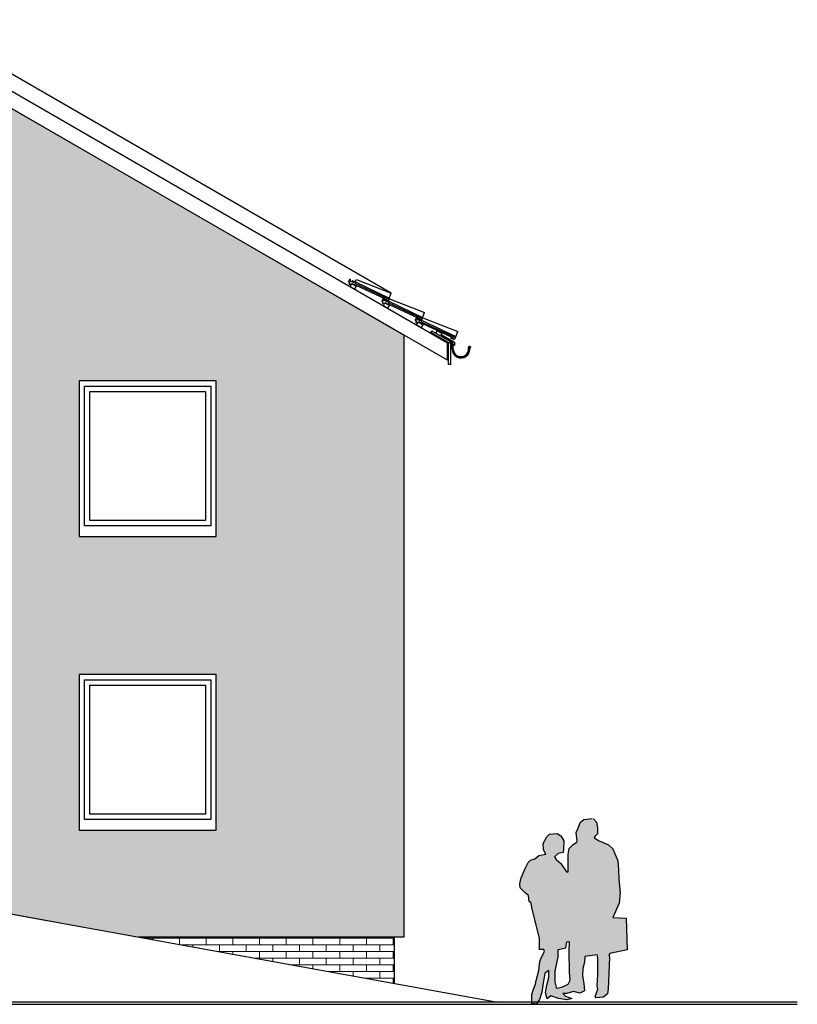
# Model space of a CAD drawing. Extents: x -24 to 471, y 36 to 85.
# Tile 73 of 86: x 435.25 to 442.53, y 38.64 to 47.86. Entities that reach past the tile are written whole.
import ezdxf

# ---------------------------------------------------------------- set-up
doc = ezdxf.new("R2010")
doc.units = 0
doc.header["$MEASUREMENT"] = 0
doc.linetypes.add('Strichlinie', pattern=[0.282222, 0.141111, -0.141111])
for name, color, linetype in [('A_1 Holz', 7, 'Continuous'), ('P_ZE_SYMBOL', 7, 'Continuous'), ('R_NT_DACH', 7, 'Continuous'), ('R_NT_FENSTER', 7, 'Continuous'), ('R_NT_HIDDEN', 7, 'Continuous'), ('R_TR_AUSSENWAND', 7, 'Continuous'), ('R_TR_BODEN', 7, 'Continuous'), ('R_TR_HIDDEN', 7, 'Continuous'), ('Schraffuren', 7, 'Continuous')]:
    doc.layers.add(name, color=color, linetype=linetype)
doc.linetypes.add('Terrainlinie', pattern='A,0,[1,Bl.Nr. 2.0011.Shx,S=0.000793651,R=0,X=0,Y=-0.043301],-0.1,0', length=0.1)

# ---------------------------------------------------------------- blocks, each defined once
blk = doc.blocks.new('Gruppe 2 Kontur 14_21_4', base_point=(440.0941, 38.6377))
at = {"layer": 'P_ZE_SYMBOL', "linetype": 'Continuous', "lineweight": 13}
h = blk.add_hatch(color=7, dxfattribs=at)
h.paths.add_polyline_path([(440.6147, 40.3786), (440.6279, 40.3754), (440.655, 40.3447), (440.6634, 40.2895), (440.6627, 40.2332), (440.6411, 40.2139), (440.6335, 40.1954), (440.6787, 40.1678), (440.7676, 40.1313), (440.8073, 40.0948), (440.8531, 39.9826), (440.8615, 39.9013), (440.8649, 39.8071), (440.8775, 39.686), (440.8663, 39.5835), (440.8085, 39.4509), (440.9317, 39.4438), (440.9414, 39.1471), (440.7808, 39.1151), (440.7697, 39.1016), (440.7753, 39.0798), (440.769, 38.9267), (440.7635, 38.7813), (440.7593, 38.7351), (440.7204, 38.7044), (440.6516, 38.6986), (440.6411, 38.7121), (440.6668, 38.78), (440.6599, 38.8107), (440.6665, 38.9161), (440.6682, 39.0754), (440.6607, 39.1017), (440.5466, 39.0843), (440.5438, 39.0318), (440.5264, 38.9735), (440.5237, 38.903), (440.5348, 38.8332), (440.5424, 38.7652), (440.498, 38.7409), (440.4389, 38.7588), (440.3763, 38.7402), (440.3402, 38.7377), (440.3659, 38.7127), (440.4244, 38.6909), (440.3784, 38.6787), (440.2998, 38.6909), (440.2268, 38.7178), (440.1942, 38.6877), (440.1768, 38.7473), (440.1886, 38.8171), (440.2081, 38.8895), (440.2088, 38.9543), (440.1705, 38.9293), (440.1539, 38.8344), (440.1434, 38.7499), (440.1219, 38.6819), (440.0941, 38.6377), (440.0489, 38.6467), (440.0496, 38.7306), (440.0635, 38.7806), (440.0844, 38.8274), (440.0913, 38.8594), (440.1149, 38.9543), (440.1247, 39.0382), (440.1424, 39.0859), (440.1678, 39.1337), (440.1601, 39.1522), (440.1219, 39.1522), (440.1205, 39.2554), (440.0482, 39.545), (440.044, 39.5841), (440.0246, 39.6014), (440.019, 39.6571), (439.9863, 39.6808), (439.9412, 39.7295), (439.9363, 39.7648), (439.9474, 39.8122), (439.9836, 39.9038), (440.0148, 39.9666), (440.0364, 39.989), (440.076, 39.9999), (440.1163, 40.0307), (440.1789, 40.0441), (440.1685, 40.0659), (440.1587, 40.0871), (440.1546, 40.1447), (440.1907, 40.205), (440.215, 40.2312), (440.288, 40.2383), (440.3214, 40.2159), (440.3478, 40.1672), (440.3457, 40.0928), (440.3422, 40.0589), (440.295, 40.0499), (440.2609, 40.0192), (440.2769, 39.9942), (440.3214, 39.9576), (440.3735, 39.8776), (440.3881, 39.8795), (440.3881, 39.9846), (440.3909, 40.0416), (440.3992, 40.0954), (440.4354, 40.1345), (440.4701, 40.1563), (440.4736, 40.1684), (440.4632, 40.2453), (440.4826, 40.287), (440.5028, 40.3414), (440.5348, 40.369)], flags=0)
h.paths.add_polyline_path([(440.2692, 38.9485), (440.2665, 38.8473), (440.2836, 38.785), (440.3262, 38.7947), (440.386, 38.8235), (440.4041, 38.8601), (440.3985, 38.9382), (440.3965, 39.142), (440.3992, 39.2131), (440.3992, 39.2272), (440.3777, 39.2234), (440.368, 39.1663), (440.2964, 39.151), (440.296, 39.0824), (440.2873, 39.0398)], flags=0)
at = {"layer": 'P_ZE_SYMBOL', "linetype": 'Continuous'}
for p, q in [((440.4826, 40.287), (440.5028, 40.3414)), ((440.5028, 40.3414), (440.5348, 40.369)), ((440.5348, 40.369), (440.6147, 40.3786)), ((440.6279, 40.3754), (440.655, 40.3447)), ((440.655, 40.3447), (440.6634, 40.2895)), ((440.1546, 40.1447), (440.1907, 40.205)), ((440.1907, 40.205), (440.215, 40.2312)), ((440.215, 40.2312), (440.288, 40.2383)), ((440.288, 40.2383), (440.3214, 40.2159)), ((440.3214, 40.2159), (440.3478, 40.1672)), ((440.4632, 40.2453), (440.4826, 40.287)), ((440.4736, 40.1684), (440.4632, 40.2453)), ((440.6411, 40.2139), (440.6335, 40.1954)), ((440.6627, 40.2332), (440.6411, 40.2139)), ((440.6634, 40.2895), (440.6627, 40.2332)), ((440.1587, 40.0871), (440.1546, 40.1447)), ((440.3478, 40.1672), (440.3457, 40.0928)), ((440.3992, 40.0954), (440.4354, 40.1345)), ((440.4354, 40.1345), (440.4701, 40.1563)), ((440.4701, 40.1563), (440.4736, 40.1684)), ((440.6335, 40.1954), (440.6787, 40.1678)), ((440.6787, 40.1678), (440.7676, 40.1313)), ((440.7676, 40.1313), (440.8073, 40.0948)), ((440.076, 39.9999), (440.1163, 40.0307)), ((440.1163, 40.0307), (440.1789, 40.0441)), ((440.1685, 40.0659), (440.1587, 40.0871)), ((440.1789, 40.0441), (440.1685, 40.0659)), ((440.295, 40.0499), (440.2609, 40.0192)), ((440.3422, 40.0589), (440.295, 40.0499)), ((440.3457, 40.0928), (440.3422, 40.0589)), ((440.3881, 39.9846), (440.3909, 40.0416)), ((440.3909, 40.0416), (440.3992, 40.0954)), ((440.8073, 40.0948), (440.8531, 39.9826)), ((439.9836, 39.9038), (440.0148, 39.9666)), ((440.0148, 39.9666), (440.0364, 39.989)), ((440.0364, 39.989), (440.076, 39.9999)), ((440.2609, 40.0192), (440.2769, 39.9942)), ((440.2769, 39.9942), (440.3214, 39.9576)), ((440.3214, 39.9576), (440.3735, 39.8776)), ((440.3881, 39.8795), (440.3881, 39.9846)), ((440.8531, 39.9826), (440.8615, 39.9013)), ((439.9474, 39.8122), (439.9836, 39.9038)), ((440.3735, 39.8776), (440.3881, 39.8795)), ((440.8615, 39.9013), (440.8649, 39.8071)), ((439.9363, 39.7648), (439.9474, 39.8122)), ((439.9412, 39.7295), (439.9363, 39.7648)), ((440.8649, 39.8071), (440.8775, 39.686)), ((439.9863, 39.6808), (439.9412, 39.7295)), ((440.019, 39.6571), (439.9863, 39.6808)), ((440.0246, 39.6014), (440.019, 39.6571)), ((440.8775, 39.686), (440.8663, 39.5835)), ((440.044, 39.5841), (440.0246, 39.6014)), ((440.0482, 39.545), (440.044, 39.5841)), ((440.8663, 39.5835), (440.8085, 39.4509)), ((440.1205, 39.2554), (440.0482, 39.545)), ((440.8085, 39.4509), (440.9317, 39.4438)), ((440.9317, 39.4438), (440.9414, 39.1471)), ((440.1219, 39.1522), (440.1205, 39.2554)), ((440.368, 39.1663), (440.3777, 39.2234)), ((440.3777, 39.2234), (440.3992, 39.2272)), ((440.3992, 39.2131), (440.3965, 39.142)), ((440.3992, 39.2272), (440.3992, 39.2131)), ((440.1601, 39.1522), (440.1219, 39.1522)), ((440.1424, 39.0859), (440.1678, 39.1337)), ((440.1678, 39.1337), (440.1601, 39.1522)), ((440.296, 39.0824), (440.2964, 39.151)), ((440.2964, 39.151), (440.368, 39.1663)), ((440.3965, 39.142), (440.3985, 38.9382)), ((440.6607, 39.1017), (440.5466, 39.0843)), ((440.6682, 39.0754), (440.6607, 39.1017)), ((440.7808, 39.1151), (440.7697, 39.1016)), ((440.7697, 39.1016), (440.7753, 39.0798)), ((440.9414, 39.1471), (440.7808, 39.1151)), ((440.1149, 38.9543), (440.1247, 39.0382)), ((440.1247, 39.0382), (440.1424, 39.0859)), ((440.2692, 38.9485), (440.2873, 39.0398)), ((440.2873, 39.0398), (440.296, 39.0824)), ((440.5438, 39.0318), (440.5264, 38.9735)), ((440.5466, 39.0843), (440.5438, 39.0318)), ((440.6665, 38.9161), (440.6682, 39.0754)), ((440.7753, 39.0798), (440.769, 38.9267)), ((440.0913, 38.8594), (440.1149, 38.9543)), ((440.1705, 38.9293), (440.1539, 38.8344)), ((440.2088, 38.9543), (440.1705, 38.9293)), ((440.2081, 38.8895), (440.2088, 38.9543)), ((440.2665, 38.8473), (440.2692, 38.9485)), ((440.3985, 38.9382), (440.4041, 38.8601)), ((440.5264, 38.9735), (440.5237, 38.903)), ((440.6599, 38.8107), (440.6665, 38.9161)), ((440.769, 38.9267), (440.7635, 38.7813)), ((440.0635, 38.7806), (440.0844, 38.8274)), ((440.0844, 38.8274), (440.0913, 38.8594)), ((440.1539, 38.8344), (440.1434, 38.7499)), ((440.1886, 38.8171), (440.2081, 38.8895)), ((440.2836, 38.785), (440.2665, 38.8473)), ((440.386, 38.8235), (440.3262, 38.7947)), ((440.4041, 38.8601), (440.386, 38.8235)), ((440.5237, 38.903), (440.5348, 38.8332)), ((440.5348, 38.8332), (440.5424, 38.7652)), ((440.0489, 38.6467), (440.0496, 38.7306)), ((440.0496, 38.7306), (440.0635, 38.7806)), ((440.1434, 38.7499), (440.1219, 38.6819)), ((440.1768, 38.7473), (440.1886, 38.8171)), ((440.1942, 38.6877), (440.1768, 38.7473)), ((440.3262, 38.7947), (440.2836, 38.785)), ((440.3763, 38.7402), (440.3402, 38.7377)), ((440.3402, 38.7377), (440.3659, 38.7127)), ((440.4389, 38.7588), (440.3763, 38.7402)), ((440.498, 38.7409), (440.4389, 38.7588)), ((440.5424, 38.7652), (440.498, 38.7409)), ((440.6411, 38.7121), (440.6668, 38.78)), ((440.6668, 38.78), (440.6599, 38.8107)), ((440.7593, 38.7351), (440.7204, 38.7044)), ((440.7635, 38.7813), (440.7593, 38.7351)), ((440.0941, 38.6377), (440.0489, 38.6467)), ((440.1219, 38.6819), (440.0941, 38.6377)), ((440.2268, 38.7178), (440.1942, 38.6877)), ((440.2998, 38.6909), (440.2268, 38.7178)), ((440.3784, 38.6787), (440.2998, 38.6909)), ((440.3659, 38.7127), (440.4244, 38.6909)), ((440.4244, 38.6909), (440.3784, 38.6787)), ((440.6516, 38.6986), (440.6411, 38.7121)), ((440.7204, 38.7044), (440.6516, 38.6986))]:
    blk.add_line(p, q, dxfattribs=at)

msp = doc.modelspace()

# ---------------------------------------------------------------- hatches: boundary and pattern name
at = {"layer": 'Schraffuren', "linetype": 'Continuous', "lineweight": 18}
h = msp.add_hatch(dxfattribs=at)
h.set_pattern_fill('Zement_gebunden_0004', color=9, style=0, pattern_type=2)
h.set_pattern_definition([(45, (420.37511, 39.50773), (-0.053033, 0.053033), [0, -0.075])])
h.paths.add_polyline_path([(429.1801, 40.5077), (431.1901, 40.5077), (431.1901, 41.7277), (433.2251, 41.7277), (433.2251, 40.5077), (433.2751, 40.5077), (433.2751, 41.7277), (434.1601, 41.7277), (434.1601, 40.5077), (435.044, 40.5077), (435.044, 39.5077), (435.0701, 39.5077), (435.0877, 39.4998), (436.3672, 39.2677), (438.8501, 39.2677), (438.8501, 44.9058), (434.0151, 47.6973), (429.1801, 44.9058)], flags=0)
h.paths.add_polyline_path([(434.5201, 42.2577), (430.5201, 42.2577), (430.5201, 43.2577), (431.1901, 43.2577), (431.1901, 44.4777), (434.1601, 44.4777), (434.1601, 43.2577), (434.5201, 43.2577)], flags=0)
h.paths.add_polyline_path([(433.6351, 46.2877), (433.6351, 47.0477), (434.3951, 47.0477), (434.3951, 46.2877)], flags=0)
h.paths.add_polyline_path([(435.8101, 41.7277), (437.0951, 41.7277), (437.0951, 40.2677), (435.8101, 40.2677)], flags=0)
h.paths.add_polyline_path([(435.8101, 43.0177), (435.8101, 44.4777), (437.0951, 44.4777), (437.0951, 43.0177)], flags=0)
h = msp.add_hatch(dxfattribs=at)
h.set_pattern_fill('MW_Verband__Läufer__DF_0004', color=9, style=0, pattern_type=2)
h.set_pattern_definition([(0, (420.375113, 39.50773), (0, 0.0625), []), (90, (420.37511, 39.50773), (-0.25, 0), [0.0625, -0.0625]), (90, (420.50011, 39.57023), (-0.25, 0), [0.0625, -0.0625])])
h.paths.add_polyline_path([(436.3672, 39.2677), (438.7601, 38.8337), (438.7601, 39.2677)], flags=0)

# ---------------------------------------------------------------- linework, layer by layer
at = {"layer": 'A_1 Holz', "linetype": 'Continuous'}
for p, q in [((439.2601, 44.8307), (434.0151, 47.8589)), ((439.2601, 44.6691), (434.0151, 47.6973)), ((438.971, 45.0011), (438.986, 45.0271)), ((439.0143, 44.9761), (438.971, 45.0011)), ((438.986, 45.0271), (439.0293, 45.0021)), ((439.0293, 45.0021), (439.0143, 44.9761)), ((439.1024, 44.9286), (439.1124, 44.9459)), ((439.2756, 44.8286), (439.1024, 44.9286)), ((439.1124, 44.9459), (439.3021, 44.8364)), ((439.1516, 44.9233), (439.1639, 44.9445)), ((439.1639, 44.9445), (439.2072, 44.9195)), ((439.2072, 44.9195), (439.1949, 44.8983)), ((439.2701, 44.6291), (439.2701, 44.8318)), ((439.2856, 44.8459), (439.2756, 44.8286)), ((439.2921, 44.6291), (439.2921, 44.8422)), ((439.2921, 44.6291), (439.2701, 44.6291))]:
    msp.add_line(p, q, dxfattribs=at)
at = {"layer": 'R_NT_DACH', "linetype": 'Continuous'}
for p, q in [((438.7327, 45.2974), (434.7405, 47.6015)), ((438.3332, 45.4035), (438.345, 45.4288)), ((438.3332, 45.4035), (438.3468, 45.3972)), ((438.3405, 45.3836), (438.3468, 45.3972)), ((438.3405, 45.3836), (438.3541, 45.3772)), ((438.3529, 45.4248), (438.345, 45.4288)), ((438.3475, 45.3611), (438.3625, 45.3871)), ((438.3494, 45.4102), (438.3529, 45.4248)), ((438.3601, 45.4052), (438.3494, 45.4102)), ((438.3541, 45.3772), (438.3608, 45.3917)), ((438.371, 45.4156), (438.3601, 45.4052)), ((438.371, 45.4156), (438.3601, 45.4052)), ((438.3608, 45.3917), (438.6702, 45.248)), ((438.3608, 45.3917), (438.6702, 45.248)), ((438.3625, 45.3871), (438.4058, 45.3621)), ((438.3733, 45.4145), (438.371, 45.4156)), ((438.3733, 45.4145), (438.3724, 45.3995)), ((438.3788, 45.3966), (438.3724, 45.3995)), ((438.3897, 45.4069), (438.3788, 45.3966)), ((438.392, 45.4058), (438.3897, 45.4069)), ((438.392, 45.4058), (438.3911, 45.3908)), ((438.3911, 45.3908), (438.7116, 45.242)), ((438.392, 45.4058), (438.7151, 45.2513)), ((438.394, 45.4048), (438.4064, 45.4259)), ((438.4064, 45.4259), (438.7327, 45.2974)), ((438.3475, 45.3611), (438.3908, 45.3361)), ((438.3908, 45.3361), (438.4058, 45.3621)), ((438.7116, 45.242), (438.7327, 45.2974)), ((438.645, 45.2235), (438.6568, 45.2488)), ((438.645, 45.2235), (438.6586, 45.2172)), ((438.645, 45.2235), (438.6586, 45.2172)), ((438.6523, 45.2036), (438.6586, 45.2172)), ((438.6523, 45.2036), (438.6586, 45.2172)), ((438.6523, 45.2036), (438.6659, 45.1972)), ((438.6523, 45.2036), (438.6659, 45.1972)), ((438.6646, 45.2448), (438.6568, 45.2488)), ((438.6592, 45.1811), (438.6742, 45.2071)), ((438.6612, 45.2302), (438.6646, 45.2448)), ((438.6719, 45.2252), (438.6612, 45.2302)), ((438.6659, 45.1972), (438.6726, 45.2117)), ((438.6693, 45.233), (438.6702, 45.248)), ((438.6693, 45.233), (438.6716, 45.2319)), ((438.6716, 45.2319), (438.6825, 45.2423)), ((438.6828, 45.2356), (438.6719, 45.2252)), ((438.6828, 45.2356), (438.6719, 45.2252)), ((438.6726, 45.2117), (438.982, 45.068)), ((438.6726, 45.2117), (438.982, 45.068)), ((438.6742, 45.2071), (438.7175, 45.1821)), ((438.6825, 45.2423), (438.6889, 45.2393)), ((438.6851, 45.2345), (438.6828, 45.2356)), ((438.6851, 45.2345), (438.6842, 45.2195)), ((438.6905, 45.2166), (438.6842, 45.2195)), ((438.688, 45.2243), (438.6889, 45.2393)), ((438.688, 45.2243), (438.6903, 45.2232)), ((438.6903, 45.2232), (438.7012, 45.2336)), ((438.7014, 45.2269), (438.6905, 45.2166)), ((438.7012, 45.2336), (438.7065, 45.2311)), ((438.7038, 45.2258), (438.7014, 45.2269)), ((438.7038, 45.2258), (438.7029, 45.2108)), ((438.7029, 45.2108), (439.0234, 45.062)), ((438.7038, 45.2258), (439.0269, 45.0713)), ((438.7058, 45.2248), (438.7181, 45.2459)), ((438.7065, 45.2311), (438.7116, 45.242)), ((438.7181, 45.2459), (439.0445, 45.1174)), ((438.6592, 45.1811), (438.7025, 45.1561)), ((438.7025, 45.1561), (438.7175, 45.1821)), ((439.0234, 45.062), (439.0445, 45.1174)), ((438.9568, 45.0435), (438.9685, 45.0688)), ((438.9568, 45.0435), (438.9685, 45.0688)), ((438.9568, 45.0435), (438.9704, 45.0372)), ((438.9568, 45.0435), (438.9704, 45.0372)), ((438.9641, 45.0236), (438.9704, 45.0372)), ((438.9641, 45.0236), (438.9704, 45.0372)), ((438.9641, 45.0236), (438.9777, 45.0172)), ((438.9641, 45.0236), (438.9777, 45.0172)), ((438.9764, 45.0648), (438.9685, 45.0688)), ((438.971, 45.0011), (438.986, 45.0271)), ((438.9729, 45.0502), (438.9764, 45.0648)), ((438.9729, 45.0502), (438.9764, 45.0648)), ((438.9836, 45.0452), (438.9729, 45.0502)), ((438.9836, 45.0452), (438.9729, 45.0502)), ((438.9777, 45.0172), (438.9844, 45.0317)), ((438.9777, 45.0172), (438.9844, 45.0317)), ((438.9811, 45.053), (438.982, 45.068)), ((438.9811, 45.053), (438.9834, 45.0519)), ((438.9834, 45.0519), (438.9943, 45.0623)), ((438.9945, 45.0556), (438.9836, 45.0452)), ((438.9945, 45.0556), (438.9836, 45.0452)), ((438.9844, 45.0317), (439.2937, 44.888)), ((438.9844, 45.0317), (439.2937, 44.888)), ((438.9943, 45.0623), (439.0006, 45.0593)), ((438.9969, 45.0545), (438.9945, 45.0556)), ((438.9969, 45.0545), (438.996, 45.0395)), ((439.0023, 45.0366), (438.996, 45.0395)), ((439.0023, 45.0366), (438.996, 45.0395)), ((438.9997, 45.0443), (439.0006, 45.0593)), ((438.9997, 45.0443), (439.0021, 45.0432)), ((439.0021, 45.0432), (439.013, 45.0536)), ((439.0132, 45.0469), (439.0023, 45.0366)), ((439.013, 45.0536), (439.0183, 45.0511)), ((439.0155, 45.0458), (439.0132, 45.0469)), ((439.0155, 45.0458), (439.0146, 45.0308)), ((439.0146, 45.0308), (439.3351, 44.882)), ((439.0155, 45.0458), (439.3387, 44.8913)), ((439.0176, 45.0448), (439.0299, 45.0659)), ((439.0183, 45.0511), (439.0234, 45.062)), ((439.0299, 45.0659), (439.3563, 44.9374)), ((439.2016, 44.9098), (439.3257, 44.8382)), ((439.3351, 44.882), (439.3563, 44.9374)), ((439.1956, 44.8994), (439.3075, 44.8348)), ((439.1986, 44.9045), (439.3134, 44.8383)), ((439.2601, 44.6691), (439.2601, 44.8307)), ((439.2928, 44.873), (439.2937, 44.888)), ((439.2928, 44.873), (439.2952, 44.8719)), ((439.2952, 44.8719), (439.3061, 44.8823)), ((439.3061, 44.8823), (439.3124, 44.8793)), ((439.3115, 44.8643), (439.3124, 44.8793)), ((439.3115, 44.8643), (439.3138, 44.8632)), ((439.3138, 44.8632), (439.3247, 44.8736)), ((439.3247, 44.8736), (439.3301, 44.8711)), ((439.3301, 44.8711), (439.3351, 44.882)), ((439.4572, 44.7859), (439.4569, 44.7907)), ((439.4619, 44.7914), (439.4668, 44.7932)), ((439.4668, 44.7932), (439.4719, 44.7935)), ((439.4718, 44.7896), (439.4675, 44.7891)), ((439.4692, 44.7803), (439.4699, 44.7842)), ((439.4719, 44.7935), (439.4718, 44.7896))]:
    msp.add_line(p, q, dxfattribs=at)
at = {"layer": 'R_NT_DACH', "linetype": 'Strichlinie'}
for p, q in [((439.3021, 44.7748), (439.3021, 44.8364)), ((439.3074, 44.778), (439.3075, 44.8348)), ((439.3237, 44.8133), (439.3129, 44.8198)), ((439.3138, 44.7775), (439.3129, 44.8198)), ((439.3257, 44.8382), (439.3266, 44.8067)), ((439.3266, 44.8067), (439.3169, 44.8117)), ((439.3169, 44.8117), (439.3171, 44.8048))]:
    msp.add_line(p, q, dxfattribs=at)
at = {"layer": 'R_NT_DACH', "linetype": 'Continuous'}
for centre, radius, start, end in [((439.3855, 44.7747), 0.0833, 179.95298, 9.93499), ((439.3855, 44.7748), 0.0782, 177.7007, 12.25401), ((439.3859, 44.7752), 0.0721, 178.16759, 8.5608), ((439.4669, 44.7893), 0.0101, 14.94726, 171.92714), ((439.4666, 44.7901), 0.0102, 285.10304, 9.98284)]:
    msp.add_arc(centre, radius, start, end, dxfattribs=at)
at = {"layer": 'R_NT_FENSTER', "linetype": 'Continuous'}
for p, q in [((437.0951, 44.4777), (435.8101, 44.4777)), ((435.8101, 44.4777), (435.8101, 43.0177)), ((437.0951, 43.0177), (437.0951, 44.4777)), ((435.8601, 44.4277), (437.0451, 44.4277)), ((435.8601, 43.1177), (435.8601, 44.4277)), ((435.9101, 43.1677), (435.9101, 44.3777)), ((435.9101, 44.3777), (436.9951, 44.3777)), ((436.9951, 44.3777), (436.9951, 43.1677)), ((437.0451, 44.4277), (437.0451, 43.1177)), ((436.9951, 43.1677), (435.9101, 43.1677)), ((437.0451, 43.1177), (435.8601, 43.1177)), ((435.8101, 43.0177), (437.0951, 43.0177)), ((437.0951, 41.7277), (435.8101, 41.7277)), ((435.8101, 41.7277), (435.8101, 40.2677)), ((437.0951, 40.2677), (437.0951, 41.7277)), ((435.8601, 41.6777), (437.0451, 41.6777)), ((435.8601, 40.3677), (435.8601, 41.6777)), ((435.9101, 40.4177), (435.9101, 41.6277)), ((435.9101, 41.6277), (436.9951, 41.6277)), ((436.9951, 41.6277), (436.9951, 40.4177)), ((437.0451, 41.6777), (437.0451, 40.3677)), ((436.9951, 40.4177), (435.9101, 40.4177)), ((437.0451, 40.3677), (435.8601, 40.3677)), ((435.8101, 40.2677), (437.0951, 40.2677))]:
    msp.add_line(p, q, dxfattribs=at)
at = {"layer": 'R_NT_HIDDEN', "linetype": 'Continuous'}
msp.add_line((438.8501, 39.2677), (436.3672, 39.2677), dxfattribs=at)
at = {"layer": 'R_TR_AUSSENWAND', "color": 8, "linetype": 'Continuous', "lineweight": 18}
for p, q in [((438.7601, 42.2577), (438.7601, 42.2577)), ((438.7601, 39.5077), (438.7601, 39.5077))]:
    msp.add_line(p, q, dxfattribs=at)
at = {"layer": 'R_TR_BODEN', "linetype": 'Continuous'}
for p, q in [((435.044, 39.5077), (439.7304, 38.6577)), ((442.5348, 38.6577), (424.1193, 38.6577))]:
    msp.add_line(p, q, dxfattribs=at)
at = {"layer": 'R_TR_BODEN', "linetype": 'Terrainlinie'}
msp.add_line((424.1193, 38.6377), (442.5344, 38.6377), dxfattribs=at)
at = {"layer": 'R_TR_HIDDEN', "linetype": 'Continuous'}
for p, q in [((438.8501, 44.9058), (438.8501, 39.2677)), ((438.7601, 39.2677), (438.7601, 38.8337))]:
    msp.add_line(p, q, dxfattribs=at)
at = {"layer": 'Schraffuren', "color": 255, "linetype": 'Continuous', "lineweight": 18, "flags": 128}
for points in [[(429.1801, 40.5077), (431.1901, 40.5077), (431.1901, 41.7277), (433.2251, 41.7277), (433.2251, 40.5077), (433.2751, 40.5077), (433.2751, 41.7277), (434.1601, 41.7277), (434.1601, 40.5077), (435.044, 40.5077), (435.044, 39.5077), (435.0701, 39.5077), (435.0877, 39.4998), (436.3672, 39.2677), (438.8501, 39.2677), (438.8501, 44.9058), (434.0151, 47.6973), (429.1801, 44.9058)], [(435.8101, 43.0177), (435.8101, 44.4777), (437.0951, 44.4777), (437.0951, 43.0177)], [(435.8101, 41.7277), (437.0951, 41.7277), (437.0951, 40.2677), (435.8101, 40.2677)], [(436.3672, 39.2677), (438.7601, 38.8337), (438.7601, 39.2677)]]:
    msp.add_lwpolyline(points, close=True, dxfattribs=at)

# ---------------------------------------------------------------- block references
at = {"layer": 'P_ZE_SYMBOL', "linetype": 'Continuous'}
msp.add_blockref('Gruppe 2 Kontur 14_21_4', (440.0941, 38.6377), dxfattribs=at)

doc.saveas('drawing.dxf')
